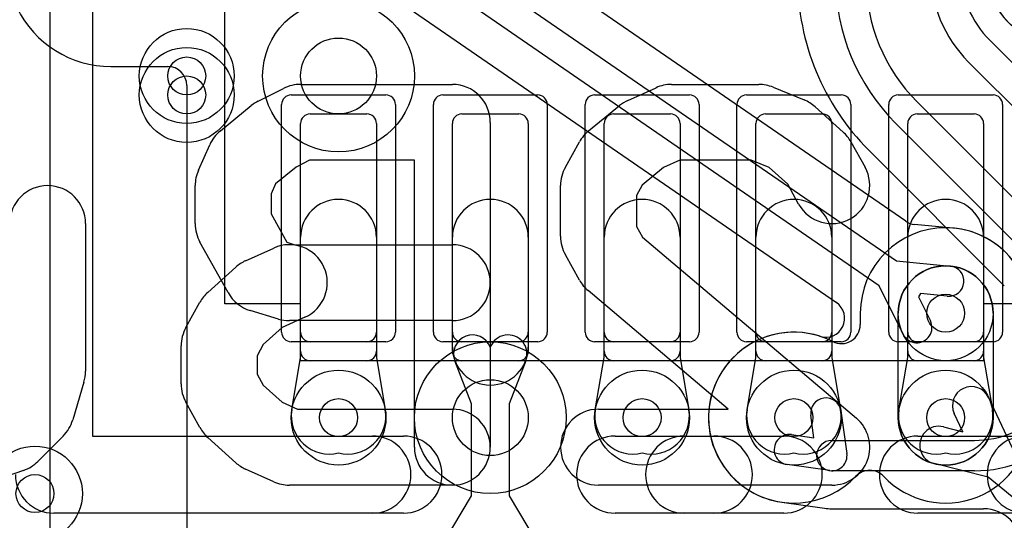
# Model space of a CAD drawing. Extents: x -0.9 to 20.9, y 0 to 28.
# Tile 8 of 44: x 2.6 to 5.2, y 8.4 to 9.7. Entities that reach past the tile are written whole.
import ezdxf

# ---------------------------------------------------------------- set-up
doc = ezdxf.new("R2010")
doc.units = 0
for name, color, linetype in [('1-2-via', 1, 'CONTINUOUS'), ('1-3-via', 1, 'CONTINUOUS'), ('2-3-via', 1, 'CONTINUOUS'), ('3-4-bvh', 1, 'CONTINUOUS'), ('4-5-via', 1, 'CONTINUOUS'), ('L1', 3, 'CONTINUOUS'), ('L2', 3, 'CONTINUOUS'), ('L3', 3, 'CONTINUOUS'), ('L4', 3, 'CONTINUOUS'), ('L5', 7, 'CONTINUOUS'), ('L6', 7, 'CONTINUOUS'), ('MetalMask-A', 176, 'CONTINUOUS'), ('PartsArea-A', 111, 'CONTINUOUS'), ('PartsSilk-A', 221, 'CONTINUOUS'), ('PartsSilk-B', 221, 'CONTINUOUS'), ('Resist-A', 2, 'CONTINUOUS'), ('Silk-A', 140, 'CONTINUOUS'), ('Silk-B', 140, 'CONTINUOUS')]:
    doc.layers.add(name, color=color, linetype=linetype)

msp = doc.modelspace()

# ---------------------------------------------------------------- linework, layer by layer
at = {"layer": '1-2-via'}
for centre in [(3.4, 8.7), (4.2, 8.7), (5, 8.7), (2.6, 8.5)]:
    msp.add_circle(centre, 0.05, dxfattribs=at)
at = {"layer": '1-3-via'}
msp.add_circle((4.6, 8.7), 0.05, dxfattribs=at)
at = {"layer": '2-3-via'}
for centre in [(3, 9.6), (5, 8.975)]:
    msp.add_circle(centre, 0.05, dxfattribs=at)
at = {"layer": '3-4-bvh'}
for centre in [(3.4, 9.6), (3.8, 8.7)]:
    msp.add_circle(centre, 0.1, dxfattribs=at)
at = {"layer": '4-5-via'}
msp.add_circle((3, 9.55), 0.05, dxfattribs=at)
at = {"layer": 'L1'}
for p, q in [((2.8, 9.62496), (2.95003, 9.62496)), ((3, 9.57499), (3, 8.37501)), ((3.325, 9.5), (3.475, 9.5)), ((3.725, 9.5), (3.875, 9.5)), ((4.125, 9.5), (4.275, 9.5)), ((4.525, 9.5), (4.675, 9.5)), ((4.925, 9.5), (5.075, 9.5)), ((3.3, 8.875), (3.3, 9.475)), ((3.5, 9.475), (3.5, 8.875)), ((3.7, 8.875), (3.7, 9.475)), ((3.9, 9.475), (3.9, 8.875)), ((4.1, 8.875), (4.1, 9.475)), ((4.3, 9.475), (4.3, 8.875)), ((4.5, 8.875), (4.5, 9.475)), ((4.7, 9.475), (4.7, 8.875)), ((4.9, 8.875), (4.9, 9.475)), ((5.1, 9.475), (5.1, 8.875)), ((3.3, 8.85839), (3.3, 9.175)), ((3.5, 9.175), (3.5, 8.85839)), ((3.7, 8.88571), (3.7, 9.175)), ((3.9, 9.175), (3.9, 8.88571)), ((4.1, 8.85839), (4.1, 9.175)), ((4.3, 9.175), (4.3, 8.85839)), ((4.5, 8.85839), (4.5, 9.175)), ((4.7, 9.175), (4.7, 8.85839)), ((4.9, 8.85839), (4.9, 9.175)), ((5.1, 9.175), (5.1, 8.85839)), ((3.27675, 8.72084), (3.3, 8.85839)), ((3.475, 8.85), (3.325, 8.85)), ((3.5, 8.85839), (3.52325, 8.72084)), ((3.75, 8.73648), (3.7066, 8.84999)), ((3.875, 8.85), (3.725, 8.85)), ((3.8934, 8.84999), (3.85, 8.73648)), ((4.07675, 8.72084), (4.1, 8.85839)), ((4.275, 8.85), (4.125, 8.85)), ((4.3, 8.85839), (4.32325, 8.72084)), ((4.47675, 8.72084), (4.5, 8.85839)), ((4.675, 8.85), (4.525, 8.85)), ((4.7, 8.85839), (4.72325, 8.72084)), ((4.87675, 8.72084), (4.9, 8.85839)), ((5.075, 8.85), (4.925, 8.85)), ((5.1, 8.85839), (5.12325, 8.72084)), ((5.11315, 8.75312), (5.17555, 8.6202)), ((3.75, 8.49442), (3.75, 8.73648)), ((3.85, 8.73648), (3.85, 8.49442)), ((5.04503, 8.66292), (5.02263, 8.71062)), ((4.99392, 8.67575), (5.04503, 8.66292)), ((5.11196, 8.54302), (4.96956, 8.57877)), ((5.41774, 8.29119), (5.11196, 8.54302)), ((3.64949, 8.325), (3.75, 8.49442)), ((3.85, 8.49442), (3.95051, 8.325))]:
    msp.add_line(p, q, dxfattribs=at)
for centre in [(3.4, 8.7), (4.2, 8.7), (4.6, 8.7), (5, 8.7), (2.6, 8.5)]:
    msp.add_circle(centre, 0.125, dxfattribs=at)
for centre, radius, start, end in [((2.8, 9.9), 0.27504, 142.02343, -90), ((2.95003, 9.57499), 0.04997, 0, 90), ((3.325, 9.475), 0.025, 90, 180), ((3.475, 9.475), 0.025, 0, 90), ((3.725, 9.475), 0.025, 90, 180), ((3.875, 9.475), 0.025, 0, 90), ((4.125, 9.475), 0.025, 90, 180), ((4.275, 9.475), 0.025, 0, 90), ((4.525, 9.475), 0.025, 90, 180), ((4.675, 9.475), 0.025, 0, 90), ((4.925, 9.475), 0.025, 90, 180), ((5.075, 9.475), 0.025, 0, 90), ((3.4, 9.175), 0.1, 0, 180), ((3.8, 9.175), 0.1, 0, 180), ((4.2, 9.175), 0.1, 0, 180), ((4.6, 9.175), 0.1, 0, 180), ((5, 9.175), 0.1, 0, 180), ((3.7533, 8.86785), 0.05, 20.92891, -159.07574), ((3.8467, 8.86785), 0.05, -20.92891, 159.07574), ((3.325, 8.875), 0.025, 180, -90), ((3.475, 8.875), 0.025, -90, 0), ((3.8, 8.88571), 0.1, 180, 0), ((3.725, 8.875), 0.025, 180, -90), ((3.875, 8.875), 0.025, -90, 0), ((4.125, 8.875), 0.025, 180, -90), ((4.275, 8.875), 0.025, -90, 0), ((4.525, 8.875), 0.025, 180, -90), ((4.675, 8.875), 0.025, -90, 0), ((4.925, 8.875), 0.025, 180, -90), ((5.075, 8.875), 0.025, -90, 0), ((5.06789, 8.73187), 0.05, 25.1505, -154.84999), ((3.37535, 8.70417), 0.1, 170.40392, -75.7289), ((3.42465, 8.70417), 0.1, -104.2711, 9.59416), ((4.17535, 8.70417), 0.1, 170.40392, -75.7289), ((4.22465, 8.70417), 0.1, -104.2711, 9.59416), ((4.57535, 8.70417), 0.1, 170.40392, -75.7289), ((4.62465, 8.70417), 0.1, -104.2711, 9.59416), ((4.97535, 8.70417), 0.1, 170.40392, -75.7289), ((5.02465, 8.70417), 0.1, -104.2711, 9.59416), ((4.98174, 8.62726), 0.05, 75.89983, -104.09426)]:
    msp.add_arc(centre, radius, start, end, dxfattribs=at)
at = {"layer": 'L2'}
for p, q in [((4.77496, 8.975), (4.77496, 8.94497)), ((4.875, 8.7), (4.875, 8.975)), ((5.125, 8.975), (5.125, 8.7))]:
    msp.add_line(p, q, dxfattribs=at)
for centre in [(3, 9.6), (5, 8.975), (3.4, 8.7), (4.2, 8.7), (4.6, 8.7), (5, 8.7), (2.6, 8.5)]:
    msp.add_circle(centre, 0.125, dxfattribs=at)
for centre, radius, start, end in [((5.325, 9.9), 0.22504, 90, -90), ((5, 8.975), 0.22504, 0, 180), ((5, 8.975), 0.125, 0, 180), ((4.72499, 8.94497), 0.04997, -117.03169, 0), ((4.59999, 8.7), 0.22505, 62.96585, -43.34173), ((5, 8.7), 0.22504, -136.65653, 0), ((5, 8.7), 0.125, 180, 0), ((4.8, 8.51124), 0.04997, 43.34582, 136.65418)]:
    msp.add_arc(centre, radius, start, end, dxfattribs=at)
at = {"layer": 'L3'}
for p, q in [((4.8947, 9.21749), (3.33912, 10.28821)), ((2.64004, 6.22426), (2.64004, 10.2558)), ((3.25035, 10.22787), (4.86999, 9.11305)), ((4.82465, 9.04713), (3.20501, 10.16195)), ((3.1803, 10.05751), (4.71226, 9.00305)), ((5.01872, 9.19928), (4.91826, 9.20891)), ((4.86999, 9.11305), (5.01193, 9.09943)), ((4.88803, 8.91944), (4.82465, 9.04713)), ((4.93376, 9.02656), (4.92819, 9.01846)), ((4.92819, 9.01846), (4.95969, 8.955)), ((5.00429, 9.01979), (4.93376, 9.02656)), ((4.65293, 8.64707), (4.64455, 8.70629)), ((4.72377, 8.71751), (4.73961, 8.60561)), ((4.59371, 8.65545), (4.65293, 8.64707)), ((4.7, 8.64), (5.07574, 8.64)), ((4.69439, 8.56039), (4.58249, 8.57623)), ((5.07574, 8.56), (4.7, 8.56)), ((4.56846, 8.47718), (4.68037, 8.46134)), ((4.7, 8.45996), (5.09996, 8.45996))]:
    msp.add_line(p, q, dxfattribs=at)
for centre, radius in [((3.4, 9.6), 0.2), ((3, 9.6), 0.125), ((5, 8.975), 0.125), ((3.8, 8.7), 0.2), ((4.6, 8.7), 0.125)]:
    msp.add_circle(centre, radius, dxfattribs=at)
for centre, radius, start, end in [((5.32501, 9.90002), 0.22505, -153.23684, -47.73196), ((4.92303, 9.25865), 0.04997, -124.53923, -95.47784), ((5.02349, 9.24902), 0.04997, -95.47784, -94.9017), ((4.99999, 8.975), 0.22505, -6.95733, 85.0983), ((5.00811, 9.05961), 0.04, -95.47971, 84.51865), ((4.68393, 8.96189), 0.04997, -107.76782, 55.46077), ((4.92386, 8.93722), 0.04, -153.60791, 26.39752), ((4.59999, 8.7), 0.22504, 72.22768, -98.05413), ((4.68416, 8.7119), 0.04, 8.06124, -171.94303), ((5.07574, 8.9), 0.26, -90, -45), ((4.5881, 8.61584), 0.04, 81.93876, -98.05697), ((5.07574, 8.9), 0.34, -90, -45), ((4.7, 8.6), 0.04, 90, -90), ((4.7, 8.6), 0.04001, -98.06124, 8.06124), ((4.69999, 8.60001), 0.14005, -98.05315, -89.99591), ((5.09996, 8.35996), 0.1, 0, 90)]:
    msp.add_arc(centre, radius, start, end, dxfattribs=at)
at = {"layer": 'L4'}
for p, q in [((5.11615, 9.69395), (5.44395, 9.36615)), ((5.38738, 9.30958), (5.05958, 9.63738)), ((4.92472, 9.53184), (5.28184, 9.17474)), ((5.22527, 9.11817), (4.86815, 9.47527)), ((4.79741, 9.40453), (5.15452, 9.04743))]:
    msp.add_line(p, q, dxfattribs=at)
for centre, radius in [((3.4, 9.6), 0.2), ((3, 9.55), 0.125), ((3.8, 8.7), 0.2)]:
    msp.add_circle(centre, radius, dxfattribs=at)
for centre, radius, start in [((5.3, 9.8778), 0.34, 180), ((5.3, 9.8778), 0.26, 180), ((5.24999, 9.85711), 0.64004, 179.9991), ((5.24999, 9.85711), 0.54, 179.99894), ((5.24999, 9.85711), 0.46, 179.99875)]:
    msp.add_arc(centre, radius, start, -135, dxfattribs=at)
at = {"layer": 'L5'}
msp.add_circle((3, 9.55), 0.125, dxfattribs=at)
at = {"layer": 'L6'}
for centre, radius, end in [((4.95, 8.93556), 3.15004, -135.00013), ((4.95, 8.93554), 3, -135)]:
    msp.add_arc(centre, radius, 180, end, dxfattribs=at)
at = {"layer": 'MetalMask-A'}
for p, q in [((3.325, 9.5), (3.475, 9.5)), ((3.725, 9.5), (3.875, 9.5)), ((4.125, 9.5), (4.275, 9.5)), ((4.525, 9.5), (4.675, 9.5)), ((4.925, 9.5), (5.075, 9.5)), ((3.3, 8.925), (3.3, 9.475)), ((3.5, 9.475), (3.5, 8.925)), ((3.7, 8.925), (3.7, 9.475)), ((3.9, 9.475), (3.9, 8.925)), ((4.1, 8.925), (4.1, 9.475)), ((4.3, 9.475), (4.3, 8.925)), ((4.5, 8.925), (4.5, 9.475)), ((4.7, 9.475), (4.7, 8.925)), ((4.9, 8.925), (4.9, 9.475)), ((5.1, 9.475), (5.1, 8.925)), ((3.475, 8.9), (3.325, 8.9)), ((3.875, 8.9), (3.725, 8.9)), ((4.275, 8.9), (4.125, 8.9)), ((4.675, 8.9), (4.525, 8.9)), ((5.075, 8.9), (4.925, 8.9))]:
    msp.add_line(p, q, dxfattribs=at)
for centre, start, end in [((3.325, 9.475), 90, 180), ((3.475, 9.475), 0, 90), ((3.725, 9.475), 90, 180), ((3.875, 9.475), 0, 90), ((4.125, 9.475), 90, 180), ((4.275, 9.475), 0, 90), ((4.525, 9.475), 90, 180), ((4.675, 9.475), 0, 90), ((4.925, 9.475), 90, 180), ((5.075, 9.475), 0, 90), ((3.325, 8.925), 180, -90), ((3.475, 8.925), -90, 0), ((3.725, 8.925), 180, -90), ((3.875, 8.925), -90, 0), ((4.125, 8.925), 180, -90), ((4.275, 8.925), -90, 0), ((4.525, 8.925), 180, -90), ((4.675, 8.925), -90, 0), ((4.925, 8.925), 180, -90), ((5.075, 8.925), -90, 0)]:
    msp.add_arc(centre, 0.025, start, end, dxfattribs=at)
at = {"layer": 'PartsArea-A'}
for p, q in [((3.1, 9), (3.1, 9.8)), ((3.3, 9), (3.1, 9)), ((3.3, 8.85), (3.3, 9)), ((5.3, 9), (5.1, 9)), ((5.1, 9), (5.1, 8.85)), ((5.1, 8.85), (3.3, 8.85))]:
    msp.add_line(p, q, dxfattribs=at)
at = {"layer": 'PartsSilk-A'}
for p, q in [((2.7516, 11.5484), (2.7516, 8.6516)), ((2.7516, 8.6516), (3.57106, 8.6516)), ((4.12894, 8.6516), (4.57321, 8.6516)), ((4.92679, 8.6516), (5.75, 8.6516)), ((3.57106, 8.4484), (2.65, 8.4484)), ((4.57321, 8.4484), (4.12894, 8.4484)), ((5.75, 8.4484), (4.92679, 8.4484))]:
    msp.add_line(p, q, dxfattribs=at)
for centre, start, end in [((3.57106, 8.55), -90, 90), ((4.12894, 8.55), 90, -90), ((4.57321, 8.55), -90, 90), ((4.92679, 8.55), 90, -90), ((2.65, 8.55), 180, -90)]:
    msp.add_arc(centre, 0.1016, start, end, dxfattribs=at)
at = {"layer": 'PartsSilk-B'}
for p, q in [((3.3, 9.57778), (3.7, 9.57778)), ((4.27778, 9.57778), (4.50741, 9.57778)), ((3.1886, 9.53388), (3.25527, 9.56722)), ((4.16266, 9.53563), (4.23674, 9.56897)), ((4.54528, 9.57033), (4.62676, 9.53699)), ((3.08853, 9.45518), (3.17001, 9.52184)), ((4.0589, 9.45518), (4.14038, 9.52184)), ((4.65578, 9.51877), (4.72985, 9.45211)), ((3.8, 9.47778), (3.8, 8.62222)), ((3.99777, 9.35967), (4.0348, 9.42634)), ((4.75038, 9.42635), (4.78742, 9.35968)), ((3.03084, 9.35172), (3.06047, 9.41839)), ((3.32361, 9.37778), (3.28802, 9.35998)), ((3.6, 9.37778), (3.32361, 9.37778)), ((3.6, 8.62222), (3.6, 9.37778)), ((4.29925, 9.37778), (4.25679, 9.35867)), ((4.48774, 9.37778), (4.29925, 9.37778)), ((4.53492, 9.35847), (4.48774, 9.37778)), ((3.28802, 9.35998), (3.23357, 9.31544)), ((4.25679, 9.35867), (4.20035, 9.3125)), ((4.58365, 9.31462), (4.53492, 9.35847)), ((3.23357, 9.31544), (3.22222, 9.28989)), ((3.02222, 9.21111), (3.02222, 9.31111)), ((3.22222, 9.28989), (3.22222, 9.23702)), ((3.98519, 9.17778), (3.98519, 9.31111)), ((4.20035, 9.3125), (4.18519, 9.2852)), ((4.61258, 9.26254), (4.58365, 9.31462)), ((4.18519, 9.2852), (4.18519, 9.20369)), ((3.22222, 9.23702), (3.26397, 9.16188)), ((2.73333, 9.21111), (2.73333, 8.82222)), ((4.18519, 9.20369), (4.20077, 9.17564)), ((3.10889, 9.02921), (3.03481, 9.16254)), ((3.26397, 9.16188), (3.28505, 9.15556)), ((4.20077, 9.17564), (4.76459, 8.69856)), ((3.15525, 9.11341), (3.22932, 9.14675)), ((3.28505, 9.15556), (3.7, 9.15556)), ((4.0348, 9.06255), (3.99777, 9.12922)), ((3.05533, 9.0299), (3.12941, 9.09656)), ((4.42701, 8.72222), (4.05763, 9.03477)), ((2.99777, 8.93745), (3.0348, 9.00412)), ((3.24164, 8.95978), (3.16757, 8.982)), ((3.31142, 8.96437), (3.25158, 8.93744)), ((3.7, 8.95556), (3.27037, 8.95556)), ((3.25158, 8.93744), (3.20153, 8.8924)), ((2.98519, 8.78889), (2.98519, 8.88889)), ((3.20153, 8.8924), (3.18519, 8.86298)), ((3.18519, 8.86298), (3.18519, 8.8148)), ((3.18519, 8.8148), (3.20153, 8.78538)), ((2.72921, 8.79381), (2.69958, 8.69381)), ((3.20153, 8.78538), (3.25158, 8.74034)), ((3.0348, 8.67366), (2.99777, 8.74033)), ((3.25158, 8.74034), (3.29184, 8.72222)), ((3.29184, 8.72222), (3.7, 8.72222)), ((4.08519, 8.72222), (4.42701, 8.72222)), ((2.67441, 8.65151), (2.60775, 8.58485)), ((3.12941, 8.58122), (3.05533, 8.64788)), ((3.22932, 8.53103), (3.15525, 8.56437)), ((2.56976, 8.56106), (2.47346, 8.52772)), ((3.7, 8.52222), (3.27037, 8.52222)), ((4.7, 8.52222), (4.08519, 8.52222))]:
    msp.add_line(p, q, dxfattribs=at)
for centre, start, end in [((3.3, 9.47778), 90, 116.57018), ((3.7, 9.47778), 0, 90), ((4.27778, 9.47778), 90, 114.2301), ((4.50741, 9.47778), 67.7464, 90), ((3.23333, 9.44444), 116.57018, 129.28618), ((4.2037, 9.44444), 114.2301, 129.28618), ((4.58889, 9.44444), 48.01577, 67.7464), ((3.15185, 9.37778), 129.28618, 156.03926), ((4.12222, 9.37778), 129.28618, 150.94873), ((4.66296, 9.37778), 29.05627, 48.01577), ((3.12222, 9.31111), 156.03926, 180), ((4.08519, 9.31111), 150.94873, 180), ((4.7, 9.31111), -150.94373, 29.05533), ((2.63333, 9.21111), 0, 180), ((3.12222, 9.21111), 180, -150.94094), ((4.08519, 9.17778), 180, -150.94873), ((3.27037, 9.05556), -65.76468, 114.23321), ((3.7, 9.05556), -90, 90), ((3.1963, 9.02222), 114.23532, 131.9804), ((4.12222, 9.11111), -150.94873, -130.234), ((3.12222, 8.95556), 131.9804, 150.94873), ((3.1963, 9.07778), -150.94094, -106.69705), ((3.27037, 9.05556), -106.69705, -90), ((3.08519, 8.88889), 150.94873, 180), ((2.63333, 8.82222), -16.50497, 0), ((3.08519, 8.78889), 180, -150.94873), ((3.7, 8.62222), -90, 90), ((4.08519, 8.62222), 90, -90), ((2.6037, 8.72222), -45, -16.50456), ((4.7, 8.62222), -90, 49.76369), ((3.12222, 8.72222), -150.94873, -131.9804), ((3.7, 8.62222), 180, 0), ((2.53704, 8.65556), -70.90193, -45), ((3.1963, 8.65556), -131.9804, -114.23532), ((3.27037, 8.62222), -114.23532, -90)]:
    msp.add_arc(centre, 0.1, start, end, dxfattribs=at)
at = {"layer": 'Resist-A'}
for p, q in [((3.275, 9.55), (3.525, 9.55)), ((3.675, 9.55), (3.925, 9.55)), ((4.075, 9.55), (4.325, 9.55)), ((4.475, 9.55), (4.725, 9.55)), ((4.875, 9.55), (5.125, 9.55)), ((3.25, 8.925), (3.25, 9.525)), ((3.55, 9.525), (3.55, 8.925)), ((3.65, 8.925), (3.65, 9.525)), ((3.95, 9.525), (3.95, 8.925)), ((4.05, 8.925), (4.05, 9.525)), ((4.35, 9.525), (4.35, 8.925)), ((4.45, 8.925), (4.45, 9.525)), ((4.75, 9.525), (4.75, 8.925)), ((4.85, 8.925), (4.85, 9.525)), ((5.15, 9.525), (5.15, 8.925)), ((3.525, 8.9), (3.275, 8.9)), ((3.925, 8.9), (3.675, 8.9)), ((4.325, 8.9), (4.075, 8.9)), ((4.725, 8.9), (4.475, 8.9)), ((5.125, 8.9), (4.875, 8.9))]:
    msp.add_line(p, q, dxfattribs=at)
for centre, start, end in [((3.275, 9.525), 90, 180), ((3.525, 9.525), 0, 90), ((3.675, 9.525), 90, 180), ((3.925, 9.525), 0, 90), ((4.075, 9.525), 90, 180), ((4.325, 9.525), 0, 90), ((4.475, 9.525), 90, 180), ((4.725, 9.525), 0, 90), ((4.875, 9.525), 90, 180), ((5.125, 9.525), 0, 90), ((3.275, 8.925), 180, -90), ((3.525, 8.925), -90, 0), ((3.675, 8.925), 180, -90), ((3.925, 8.925), -90, 0), ((4.075, 8.925), 180, -90), ((4.325, 8.925), -90, 0), ((4.475, 8.925), 180, -90), ((4.725, 8.925), -90, 0), ((4.875, 8.925), 180, -90), ((5.125, 8.925), -90, 0)]:
    msp.add_arc(centre, 0.025, start, end, dxfattribs=at)
at = {"layer": 'Silk-A'}
for p, q in [((2.7516, 11.5484), (2.7516, 8.6516)), ((2.7516, 8.6516), (3.48912, 8.6516)), ((4.31088, 8.6516), (4.38912, 8.6516)), ((3.48912, 8.4484), (2.65, 8.4484)), ((4.38912, 8.4484), (4.31088, 8.4484))]:
    msp.add_line(p, q, dxfattribs=at)
for centre, start, end in [((3.48912, 8.55), -90, 90), ((4.31088, 8.55), 90, -90), ((4.38912, 8.55), -90, 90), ((5.21088, 8.55), 90, -90), ((2.65, 8.55), 180, -90)]:
    msp.add_arc(centre, 0.1016, start, end, dxfattribs=at)
at = {"layer": 'Silk-B'}
for p, q in [((3.3, 9.57778), (3.7, 9.57778)), ((4.27778, 9.57778), (4.50741, 9.57778)), ((3.1886, 9.53388), (3.25527, 9.56722)), ((4.16266, 9.53563), (4.23674, 9.56897)), ((4.54528, 9.57033), (4.62676, 9.53699)), ((3.08853, 9.45518), (3.17001, 9.52184)), ((4.0589, 9.45518), (4.14038, 9.52184)), ((4.65578, 9.51877), (4.72985, 9.45211)), ((3.8, 9.47778), (3.8, 8.62222)), ((3.99777, 9.35967), (4.0348, 9.42634)), ((4.75038, 9.42635), (4.78742, 9.35968)), ((3.03084, 9.35172), (3.06047, 9.41839)), ((3.32361, 9.37778), (3.28802, 9.35998)), ((3.6, 9.37778), (3.32361, 9.37778)), ((3.6, 8.62222), (3.6, 9.37778)), ((4.29925, 9.37778), (4.25679, 9.35867)), ((4.48774, 9.37778), (4.29925, 9.37778)), ((4.53492, 9.35847), (4.48774, 9.37778)), ((3.28802, 9.35998), (3.23357, 9.31544)), ((4.25679, 9.35867), (4.20035, 9.3125)), ((4.58365, 9.31462), (4.53492, 9.35847)), ((3.23357, 9.31544), (3.22222, 9.28989)), ((3.02222, 9.21111), (3.02222, 9.31111)), ((3.22222, 9.28989), (3.22222, 9.23702)), ((3.98519, 9.17778), (3.98519, 9.31111)), ((4.20035, 9.3125), (4.18519, 9.2852)), ((4.61258, 9.26254), (4.58365, 9.31462)), ((4.18519, 9.2852), (4.18519, 9.20369)), ((3.22222, 9.23702), (3.26397, 9.16188)), ((2.73333, 9.21111), (2.73333, 8.82222)), ((4.18519, 9.20369), (4.20077, 9.17564)), ((3.10889, 9.02921), (3.03481, 9.16254)), ((3.26397, 9.16188), (3.28505, 9.15556)), ((4.20077, 9.17564), (4.76459, 8.69856)), ((3.15525, 9.11341), (3.22932, 9.14675)), ((3.28505, 9.15556), (3.7, 9.15556)), ((4.0348, 9.06255), (3.99777, 9.12922)), ((3.05533, 9.0299), (3.12941, 9.09656)), ((4.42701, 8.72222), (4.05763, 9.03477)), ((2.99777, 8.93745), (3.0348, 9.00412)), ((3.24164, 8.95978), (3.16757, 8.982)), ((3.31142, 8.96437), (3.25158, 8.93744)), ((3.7, 8.95556), (3.27037, 8.95556)), ((3.25158, 8.93744), (3.20153, 8.8924)), ((2.98519, 8.78889), (2.98519, 8.88889)), ((3.20153, 8.8924), (3.18519, 8.86298)), ((3.18519, 8.86298), (3.18519, 8.8148)), ((3.18519, 8.8148), (3.20153, 8.78538)), ((2.72921, 8.79381), (2.69958, 8.69381)), ((3.20153, 8.78538), (3.25158, 8.74034)), ((3.0348, 8.67366), (2.99777, 8.74033)), ((3.25158, 8.74034), (3.29184, 8.72222)), ((3.29184, 8.72222), (3.7, 8.72222)), ((4.08519, 8.72222), (4.42701, 8.72222)), ((2.67441, 8.65151), (2.60775, 8.58485)), ((3.12941, 8.58122), (3.05533, 8.64788)), ((3.22932, 8.53103), (3.15525, 8.56437)), ((2.56976, 8.56106), (2.47346, 8.52772)), ((3.7, 8.52222), (3.27037, 8.52222)), ((4.7, 8.52222), (4.08519, 8.52222))]:
    msp.add_line(p, q, dxfattribs=at)
for centre, start, end in [((3.3, 9.47778), 90, 116.57018), ((3.7, 9.47778), 0, 90), ((4.27778, 9.47778), 90, 114.2301), ((4.50741, 9.47778), 67.7464, 90), ((3.23333, 9.44444), 116.57018, 129.28618), ((4.2037, 9.44444), 114.2301, 129.28618), ((4.58889, 9.44444), 48.01577, 67.7464), ((3.15185, 9.37778), 129.28618, 156.03926), ((4.12222, 9.37778), 129.28618, 150.94873), ((4.66296, 9.37778), 29.05627, 48.01577), ((3.12222, 9.31111), 156.03926, 180), ((4.08519, 9.31111), 150.94873, 180), ((4.7, 9.31111), -150.94373, 29.05533), ((2.63333, 9.21111), 0, 180), ((3.12222, 9.21111), 180, -150.94094), ((4.08519, 9.17778), 180, -150.94873), ((3.27037, 9.05556), -65.76468, 114.23321), ((3.7, 9.05556), -90, 90), ((3.1963, 9.02222), 114.23532, 131.9804), ((4.12222, 9.11111), -150.94873, -130.234), ((3.12222, 8.95556), 131.9804, 150.94873), ((3.1963, 9.07778), -150.94094, -106.69705), ((3.27037, 9.05556), -106.69705, -90), ((3.08519, 8.88889), 150.94873, 180), ((2.63333, 8.82222), -16.50497, 0), ((3.08519, 8.78889), 180, -150.94873), ((3.7, 8.62222), -90, 90), ((4.08519, 8.62222), 90, -90), ((2.6037, 8.72222), -45, -16.50456), ((4.7, 8.62222), -90, 49.76369), ((3.12222, 8.72222), -150.94873, -131.9804), ((3.7, 8.62222), 180, 0), ((2.53704, 8.65556), -70.90193, -45), ((3.1963, 8.65556), -131.9804, -114.23532), ((3.27037, 8.62222), -114.23532, -90)]:
    msp.add_arc(centre, 0.1, start, end, dxfattribs=at)

doc.saveas('drawing.dxf')
